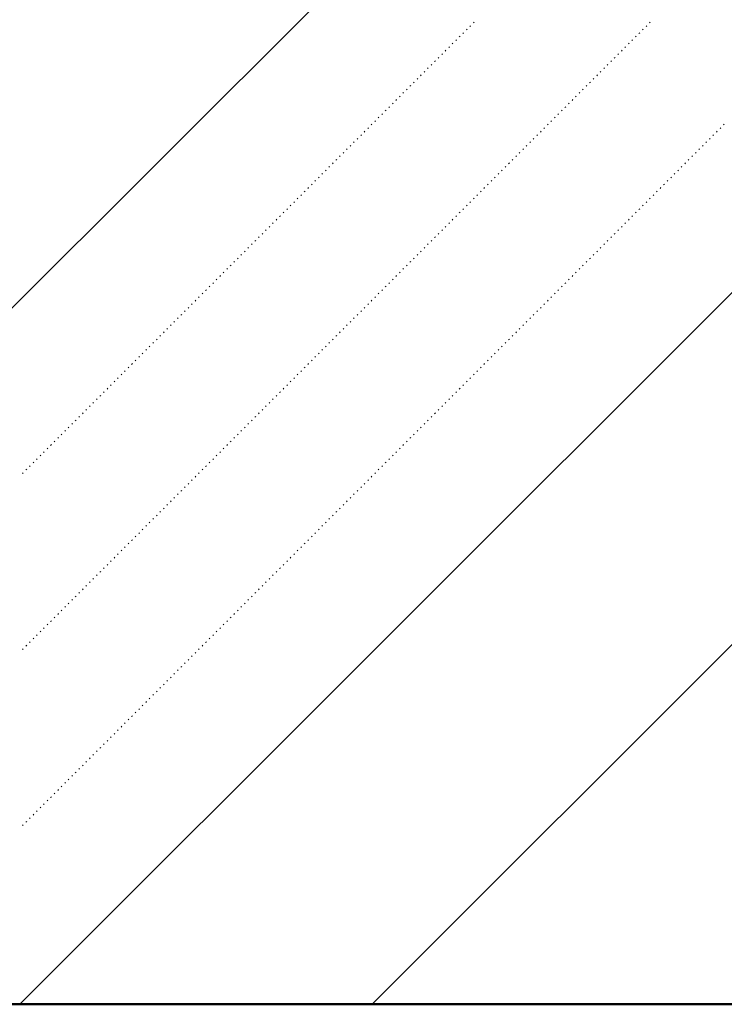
# Model space of a CAD drawing. Header units: millimetres. Extents: x 0 to 1260, y 0 to 297.
# Tile 9 of 104: x 51.92 to 55.46, y 111.87 to 116.81. Entities that reach past the tile are written whole.
import ezdxf

# ---------------------------------------------------------------- set-up
doc = ezdxf.new("R2010")
doc.units = ezdxf.units.MM
for name, pattern in [('K5LT32802', [0]), ('K5LT32806', [0]), ('K5LT_BASIC', [0])]:
    doc.linetypes.add(name, pattern=pattern)
doc.layers.add('Системный слой', color=7, linetype='Continuous')

# ---------------------------------------------------------------- blocks, each defined once
blk = doc.blocks.new('U86')
at = {"layer": 'Системный слой', "color": 7, "linetype": 'K5LT32802', "lineweight": 9}
for p, q in [((48.3867, 111.8654), (63.8909, 127.3697)), ((51.9222, 111.8654), (63.4126, 123.3558)), ((53.69, 111.8654), (63.8852, 122.0607))]:
    blk.add_line(p, q, dxfattribs=at)
at = {"layer": 'Системный слой', "color": 7, "linetype": 'K5LT32806', "lineweight": 18}
for p, q in [((54.1808, 116.7757), (54.1843, 116.7792)), ((54.1985, 116.7934), (54.202, 116.7969)), ((55.0647, 116.7757), (55.0682, 116.7792)), ((55.0824, 116.7934), (55.0859, 116.7969)), ((54.1278, 116.7226), (54.1313, 116.7262)), ((54.1454, 116.7403), (54.149, 116.7439)), ((54.1631, 116.758), (54.1667, 116.7615)), ((55.0116, 116.7226), (55.0152, 116.7262)), ((55.0293, 116.7403), (55.0329, 116.7439)), ((55.047, 116.758), (55.0505, 116.7615)), ((54.0924, 116.6873), (54.0959, 116.6908)), ((54.1101, 116.705), (54.1136, 116.7085)), ((54.9763, 116.6873), (54.9798, 116.6908)), ((54.994, 116.705), (54.9975, 116.7085)), ((54.0394, 116.6343), (54.0429, 116.6378)), ((54.0571, 116.6519), (54.0606, 116.6555)), ((54.0747, 116.6696), (54.0783, 116.6731)), ((54.9233, 116.6343), (54.9268, 116.6378)), ((54.9409, 116.6519), (54.9445, 116.6555)), ((54.9586, 116.6696), (54.9622, 116.6731)), ((53.9863, 116.5812), (53.9899, 116.5848)), ((54.004, 116.5989), (54.0076, 116.6024)), ((54.0217, 116.6166), (54.0252, 116.6201)), ((54.8702, 116.5812), (54.8738, 116.5848)), ((54.8879, 116.5989), (54.8914, 116.6024)), ((54.9056, 116.6166), (54.9091, 116.6201)), ((53.9333, 116.5282), (53.9368, 116.5317)), ((53.951, 116.5459), (53.9545, 116.5494)), ((53.9687, 116.5635), (53.9722, 116.5671)), ((54.8172, 116.5282), (54.8207, 116.5317)), ((54.8349, 116.5459), (54.8384, 116.5494)), ((54.8525, 116.5635), (54.8561, 116.5671)), ((53.8803, 116.4752), (53.8838, 116.4787)), ((53.898, 116.4928), (53.9015, 116.4964)), ((53.9156, 116.5105), (53.9192, 116.5141)), ((54.7642, 116.4752), (54.7677, 116.4787)), ((54.7818, 116.4928), (54.7854, 116.4964)), ((54.7995, 116.5105), (54.8031, 116.5141)), ((53.8449, 116.4398), (53.8485, 116.4433)), ((53.8626, 116.4575), (53.8661, 116.461)), ((54.7288, 116.4398), (54.7323, 116.4433)), ((54.7465, 116.4575), (54.75, 116.461)), ((53.7919, 116.3868), (53.7954, 116.3903)), ((53.8096, 116.4044), (53.8131, 116.408)), ((53.8272, 116.4221), (53.8308, 116.4257)), ((54.6758, 116.3868), (54.6793, 116.3903)), ((54.6935, 116.4044), (54.697, 116.408)), ((54.7111, 116.4221), (54.7147, 116.4257)), ((53.7389, 116.3337), (53.7424, 116.3373)), ((53.7565, 116.3514), (53.7601, 116.355)), ((53.7742, 116.3691), (53.7777, 116.3726)), ((54.6227, 116.3337), (54.6263, 116.3373)), ((54.6404, 116.3514), (54.644, 116.355)), ((54.6581, 116.3691), (54.6616, 116.3726)), ((53.6858, 116.2807), (53.6894, 116.2842)), ((53.7035, 116.2984), (53.707, 116.3019)), ((53.7212, 116.3161), (53.7247, 116.3196)), ((54.5697, 116.2807), (54.5732, 116.2842)), ((54.5874, 116.2984), (54.5909, 116.3019)), ((54.6051, 116.3161), (54.6086, 116.3196)), ((55.4536, 116.2807), (55.4571, 116.2842)), ((53.6328, 116.2277), (53.6363, 116.2312)), ((53.6505, 116.2453), (53.654, 116.2489)), ((53.6681, 116.263), (53.6717, 116.2666)), ((54.5167, 116.2277), (54.5202, 116.2312)), ((54.5344, 116.2453), (54.5379, 116.2489)), ((54.552, 116.263), (54.5556, 116.2666)), ((55.4006, 116.2277), (55.4041, 116.2312)), ((55.4182, 116.2453), (55.4218, 116.2489)), ((55.4359, 116.263), (55.4394, 116.2666)), ((53.5974, 116.1923), (53.601, 116.1959)), ((53.6151, 116.21), (53.6186, 116.2135)), ((54.4813, 116.1923), (54.4849, 116.1959)), ((54.499, 116.21), (54.5025, 116.2135)), ((55.3652, 116.1923), (55.3687, 116.1959)), ((55.3829, 116.21), (55.3864, 116.2135)), ((53.5444, 116.1393), (53.5479, 116.1428)), ((53.5621, 116.157), (53.5656, 116.1605)), ((53.5798, 116.1746), (53.5833, 116.1782)), ((54.4283, 116.1393), (54.4318, 116.1428)), ((54.446, 116.157), (54.4495, 116.1605)), ((54.4636, 116.1746), (54.4672, 116.1782)), ((55.3122, 116.1393), (55.3157, 116.1428)), ((55.3298, 116.157), (55.3334, 116.1605)), ((55.3475, 116.1746), (55.3511, 116.1782)), ((53.4914, 116.0863), (53.4949, 116.0898)), ((53.509, 116.1039), (53.5126, 116.1075)), ((53.5267, 116.1216), (53.5303, 116.1251)), ((54.3753, 116.0863), (54.3788, 116.0898)), ((54.3929, 116.1039), (54.3965, 116.1075)), ((54.4106, 116.1216), (54.4141, 116.1251)), ((55.2591, 116.0863), (55.2627, 116.0898)), ((55.2768, 116.1039), (55.2803, 116.1075)), ((55.2945, 116.1216), (55.298, 116.1251)), ((53.4383, 116.0332), (53.4419, 116.0368)), ((53.456, 116.0509), (53.4595, 116.0544)), ((53.4737, 116.0686), (53.4772, 116.0721)), ((54.3222, 116.0332), (54.3258, 116.0368)), ((54.3399, 116.0509), (54.3434, 116.0544)), ((54.3576, 116.0686), (54.3611, 116.0721)), ((55.2061, 116.0332), (55.2096, 116.0368)), ((55.2238, 116.0509), (55.2273, 116.0544)), ((55.2415, 116.0686), (55.245, 116.0721)), ((53.3853, 115.9802), (53.3888, 115.9837)), ((53.403, 115.9979), (53.4065, 116.0014)), ((53.4207, 116.0155), (53.4242, 116.0191)), ((54.2692, 115.9802), (54.2727, 115.9837)), ((54.2869, 115.9979), (54.2904, 116.0014)), ((54.3045, 116.0155), (54.3081, 116.0191)), ((55.1531, 115.9802), (55.1566, 115.9837)), ((55.1707, 115.9979), (55.1743, 116.0014)), ((55.1884, 116.0155), (55.192, 116.0191)), ((53.3499, 115.9448), (53.3535, 115.9484)), ((53.3676, 115.9625), (53.3712, 115.966)), ((54.2338, 115.9448), (54.2374, 115.9484)), ((54.2515, 115.9625), (54.255, 115.966)), ((55.1177, 115.9448), (55.1213, 115.9484)), ((55.1354, 115.9625), (55.1389, 115.966)), ((53.2969, 115.8918), (53.3005, 115.8953)), ((53.3146, 115.9095), (53.3181, 115.913)), ((53.3323, 115.9272), (53.3358, 115.9307)), ((54.1808, 115.8918), (54.1843, 115.8953)), ((54.1985, 115.9095), (54.202, 115.913)), ((54.2162, 115.9272), (54.2197, 115.9307)), ((55.0647, 115.8918), (55.0682, 115.8953)), ((55.0824, 115.9095), (55.0859, 115.913)), ((55.1, 115.9272), (55.1036, 115.9307)), ((53.2439, 115.8388), (53.2474, 115.8423)), ((53.2616, 115.8564), (53.2651, 115.86)), ((53.2792, 115.8741), (53.2828, 115.8777)), ((54.1278, 115.8388), (54.1313, 115.8423)), ((54.1454, 115.8564), (54.149, 115.86)), ((54.1631, 115.8741), (54.1667, 115.8777)), ((55.0116, 115.8388), (55.0152, 115.8423)), ((55.0293, 115.8564), (55.0329, 115.86)), ((55.047, 115.8741), (55.0505, 115.8777)), ((53.1908, 115.7857), (53.1944, 115.7893)), ((53.2085, 115.8034), (53.2121, 115.8069)), ((53.2262, 115.8211), (53.2297, 115.8246)), ((54.0747, 115.7857), (54.0783, 115.7893)), ((54.0924, 115.8034), (54.0959, 115.8069)), ((54.1101, 115.8211), (54.1136, 115.8246)), ((54.9586, 115.7857), (54.9622, 115.7893)), ((54.9763, 115.8034), (54.9798, 115.8069)), ((54.994, 115.8211), (54.9975, 115.8246)), ((53.1555, 115.7504), (53.159, 115.7539)), ((53.1732, 115.7681), (53.1767, 115.7716)), ((54.0394, 115.7504), (54.0429, 115.7539)), ((54.0571, 115.7681), (54.0606, 115.7716)), ((54.9233, 115.7504), (54.9268, 115.7539)), ((54.9409, 115.7681), (54.9445, 115.7716)), ((53.1025, 115.6973), (53.106, 115.7009)), ((53.1201, 115.715), (53.1237, 115.7186)), ((53.1378, 115.7327), (53.1414, 115.7362)), ((53.9863, 115.6973), (53.9899, 115.7009)), ((54.004, 115.715), (54.0076, 115.7186)), ((54.0217, 115.7327), (54.0252, 115.7362)), ((54.8702, 115.6973), (54.8738, 115.7009)), ((54.8879, 115.715), (54.8914, 115.7186)), ((54.9056, 115.7327), (54.9091, 115.7362)), ((53.0494, 115.6443), (53.053, 115.6478)), ((53.0671, 115.662), (53.0706, 115.6655)), ((53.0848, 115.6797), (53.0883, 115.6832)), ((53.9333, 115.6443), (53.9368, 115.6478)), ((53.951, 115.662), (53.9545, 115.6655)), ((53.9687, 115.6797), (53.9722, 115.6832)), ((54.8172, 115.6443), (54.8207, 115.6478)), ((54.8349, 115.662), (54.8384, 115.6655)), ((54.8525, 115.6797), (54.8561, 115.6832)), ((52.9964, 115.5913), (52.9999, 115.5948)), ((53.0141, 115.609), (53.0176, 115.6125)), ((53.0317, 115.6266), (53.0353, 115.6302)), ((53.8803, 115.5913), (53.8838, 115.5948)), ((53.898, 115.609), (53.9015, 115.6125)), ((53.9156, 115.6266), (53.9192, 115.6302)), ((54.7642, 115.5913), (54.7677, 115.5948)), ((54.7818, 115.609), (54.7854, 115.6125)), ((54.7995, 115.6266), (54.8031, 115.6302)), ((52.9434, 115.5382), (52.9469, 115.5418)), ((52.961, 115.5559), (52.9646, 115.5595)), ((52.9787, 115.5736), (52.9823, 115.5771)), ((53.8272, 115.5382), (53.8308, 115.5418)), ((53.8449, 115.5559), (53.8485, 115.5595)), ((53.8626, 115.5736), (53.8661, 115.5771)), ((54.7111, 115.5382), (54.7147, 115.5418)), ((54.7288, 115.5559), (54.7323, 115.5595)), ((54.7465, 115.5736), (54.75, 115.5771)), ((52.908, 115.5029), (52.9115, 115.5064)), ((52.9257, 115.5206), (52.9292, 115.5241)), ((53.7919, 115.5029), (53.7954, 115.5064)), ((53.8096, 115.5206), (53.8131, 115.5241)), ((54.6758, 115.5029), (54.6793, 115.5064)), ((54.6935, 115.5206), (54.697, 115.5241)), ((52.855, 115.4499), (52.8585, 115.4534)), ((52.8727, 115.4675), (52.8762, 115.4711)), ((52.8903, 115.4852), (52.8939, 115.4887)), ((53.7389, 115.4499), (53.7424, 115.4534)), ((53.7565, 115.4675), (53.7601, 115.4711)), ((53.7742, 115.4852), (53.7777, 115.4887)), ((54.6227, 115.4499), (54.6263, 115.4534)), ((54.6404, 115.4675), (54.644, 115.4711)), ((54.6581, 115.4852), (54.6616, 115.4887)), ((52.8019, 115.3968), (52.8055, 115.4004)), ((52.8196, 115.4145), (52.8232, 115.418)), ((52.8373, 115.4322), (52.8408, 115.4357)), ((53.6858, 115.3968), (53.6894, 115.4004)), ((53.7035, 115.4145), (53.707, 115.418)), ((53.7212, 115.4322), (53.7247, 115.4357)), ((54.5697, 115.3968), (54.5732, 115.4004)), ((54.5874, 115.4145), (54.5909, 115.418)), ((54.6051, 115.4322), (54.6086, 115.4357)), ((52.7489, 115.3438), (52.7524, 115.3473)), ((52.7666, 115.3615), (52.7701, 115.365)), ((52.7843, 115.3791), (52.7878, 115.3827)), ((53.6328, 115.3438), (53.6363, 115.3473)), ((53.6505, 115.3615), (53.654, 115.365)), ((53.6681, 115.3791), (53.6717, 115.3827)), ((54.5167, 115.3438), (54.5202, 115.3473)), ((54.5344, 115.3615), (54.5379, 115.365)), ((54.552, 115.3791), (54.5556, 115.3827)), ((52.6959, 115.2908), (52.6994, 115.2943)), ((52.7136, 115.3084), (52.7171, 115.312)), ((52.7312, 115.3261), (52.7348, 115.3296)), ((53.5798, 115.2908), (53.5833, 115.2943)), ((53.5974, 115.3084), (53.601, 115.312)), ((53.6151, 115.3261), (53.6186, 115.3296)), ((54.4636, 115.2908), (54.4672, 115.2943)), ((54.4813, 115.3084), (54.4849, 115.312)), ((54.499, 115.3261), (54.5025, 115.3296)), ((52.6605, 115.2554), (52.6641, 115.2589)), ((52.6782, 115.2731), (52.6817, 115.2766)), ((53.5444, 115.2554), (53.5479, 115.2589)), ((53.5621, 115.2731), (53.5656, 115.2766)), ((54.4283, 115.2554), (54.4318, 115.2589)), ((54.446, 115.2731), (54.4495, 115.2766)), ((52.6075, 115.2024), (52.611, 115.2059)), ((52.6252, 115.22), (52.6287, 115.2236)), ((52.6428, 115.2377), (52.6464, 115.2413)), ((53.4914, 115.2024), (53.4949, 115.2059)), ((53.509, 115.22), (53.5126, 115.2236)), ((53.5267, 115.2377), (53.5303, 115.2413)), ((54.3753, 115.2024), (54.3788, 115.2059)), ((54.3929, 115.22), (54.3965, 115.2236)), ((54.4106, 115.2377), (54.4141, 115.2413)), ((52.5545, 115.1493), (52.558, 115.1529)), ((52.5721, 115.167), (52.5757, 115.1705)), ((52.5898, 115.1847), (52.5933, 115.1882)), ((53.4383, 115.1493), (53.4419, 115.1529)), ((53.456, 115.167), (53.4595, 115.1705)), ((53.4737, 115.1847), (53.4772, 115.1882)), ((54.3222, 115.1493), (54.3258, 115.1529)), ((54.3399, 115.167), (54.3434, 115.1705)), ((54.3576, 115.1847), (54.3611, 115.1882)), ((52.5014, 115.0963), (52.505, 115.0998)), ((52.5191, 115.114), (52.5226, 115.1175)), ((52.5368, 115.1317), (52.5403, 115.1352)), ((53.3853, 115.0963), (53.3888, 115.0998)), ((53.403, 115.114), (53.4065, 115.1175)), ((53.4207, 115.1317), (53.4242, 115.1352)), ((54.2692, 115.0963), (54.2727, 115.0998)), ((54.2869, 115.114), (54.2904, 115.1175)), ((54.3045, 115.1317), (54.3081, 115.1352)), ((52.4484, 115.0433), (52.4519, 115.0468)), ((52.4661, 115.0609), (52.4696, 115.0645)), ((52.4837, 115.0786), (52.4873, 115.0822)), ((53.3323, 115.0433), (53.3358, 115.0468)), ((53.3499, 115.0609), (53.3535, 115.0645)), ((53.3676, 115.0786), (53.3712, 115.0822)), ((54.2162, 115.0433), (54.2197, 115.0468)), ((54.2338, 115.0609), (54.2374, 115.0645)), ((54.2515, 115.0786), (54.255, 115.0822)), ((52.413, 115.0079), (52.4166, 115.0114)), ((52.4307, 115.0256), (52.4342, 115.0291)), ((53.2969, 115.0079), (53.3005, 115.0114)), ((53.3146, 115.0256), (53.3181, 115.0291)), ((54.1808, 115.0079), (54.1843, 115.0114)), ((54.1985, 115.0256), (54.202, 115.0291)), ((52.36, 114.9549), (52.3635, 114.9584)), ((52.3777, 114.9726), (52.3812, 114.9761)), ((52.3954, 114.9902), (52.3989, 114.9938)), ((53.2439, 114.9549), (53.2474, 114.9584)), ((53.2616, 114.9726), (53.2651, 114.9761)), ((53.2792, 114.9902), (53.2828, 114.9938)), ((54.1278, 114.9549), (54.1313, 114.9584)), ((54.1454, 114.9726), (54.149, 114.9761)), ((54.1631, 114.9902), (54.1667, 114.9938)), ((52.307, 114.9018), (52.3105, 114.9054)), ((52.3246, 114.9195), (52.3282, 114.9231)), ((52.3423, 114.9372), (52.3459, 114.9407)), ((53.1908, 114.9018), (53.1944, 114.9054)), ((53.2085, 114.9195), (53.2121, 114.9231)), ((53.2262, 114.9372), (53.2297, 114.9407)), ((54.0747, 114.9018), (54.0783, 114.9054)), ((54.0924, 114.9195), (54.0959, 114.9231)), ((54.1101, 114.9372), (54.1136, 114.9407)), ((52.2539, 114.8488), (52.2575, 114.8523)), ((52.2716, 114.8665), (52.2751, 114.87)), ((52.2893, 114.8842), (52.2928, 114.8877)), ((53.1378, 114.8488), (53.1414, 114.8523)), ((53.1555, 114.8665), (53.159, 114.87)), ((53.1732, 114.8842), (53.1767, 114.8877)), ((54.0217, 114.8488), (54.0252, 114.8523)), ((54.0394, 114.8665), (54.0429, 114.87)), ((54.0571, 114.8842), (54.0606, 114.8877)), ((52.2009, 114.7958), (52.2044, 114.7993)), ((52.2186, 114.8135), (52.2221, 114.817)), ((52.2363, 114.8311), (52.2398, 114.8347)), ((53.0848, 114.7958), (53.0883, 114.7993)), ((53.1025, 114.8135), (53.106, 114.817)), ((53.1201, 114.8311), (53.1237, 114.8347)), ((53.9687, 114.7958), (53.9722, 114.7993)), ((53.9863, 114.8135), (53.9899, 114.817)), ((54.004, 114.8311), (54.0076, 114.8347)), ((52.1655, 114.7604), (52.1691, 114.764)), ((52.1832, 114.7781), (52.1868, 114.7816)), ((53.0494, 114.7604), (53.053, 114.764)), ((53.0671, 114.7781), (53.0706, 114.7816)), ((53.9333, 114.7604), (53.9368, 114.764)), ((53.951, 114.7781), (53.9545, 114.7816)), ((52.1125, 114.7074), (52.116, 114.7109)), ((52.1302, 114.7251), (52.1337, 114.7286)), ((52.1479, 114.7427), (52.1514, 114.7463)), ((52.9964, 114.7074), (52.9999, 114.7109)), ((53.0141, 114.7251), (53.0176, 114.7286)), ((53.0317, 114.7427), (53.0353, 114.7463)), ((53.8803, 114.7074), (53.8838, 114.7109)), ((53.898, 114.7251), (53.9015, 114.7286)), ((53.9156, 114.7427), (53.9192, 114.7463)), ((52.0595, 114.6544), (52.063, 114.6579)), ((52.0772, 114.672), (52.0807, 114.6756)), ((52.0948, 114.6897), (52.0984, 114.6933)), ((52.9434, 114.6544), (52.9469, 114.6579)), ((52.961, 114.672), (52.9646, 114.6756)), ((52.9787, 114.6897), (52.9823, 114.6933)), ((53.8272, 114.6544), (53.8308, 114.6579)), ((53.8449, 114.672), (53.8485, 114.6756)), ((53.8626, 114.6897), (53.8661, 114.6933)), ((52.0064, 114.6013), (52.01, 114.6049)), ((52.0241, 114.619), (52.0277, 114.6225)), ((52.0418, 114.6367), (52.0453, 114.6402)), ((52.8903, 114.6013), (52.8939, 114.6049)), ((52.908, 114.619), (52.9115, 114.6225)), ((52.9257, 114.6367), (52.9292, 114.6402)), ((53.7742, 114.6013), (53.7777, 114.6049)), ((53.7919, 114.619), (53.7954, 114.6225)), ((53.8096, 114.6367), (53.8131, 114.6402)), ((51.9534, 114.5483), (51.9569, 114.5518)), ((51.9711, 114.566), (51.9746, 114.5695)), ((51.9888, 114.5836), (51.9923, 114.5872)), ((52.8373, 114.5483), (52.8408, 114.5518)), ((52.855, 114.566), (52.8585, 114.5695)), ((52.8727, 114.5836), (52.8762, 114.5872)), ((53.7212, 114.5483), (53.7247, 114.5518)), ((53.7389, 114.566), (53.7424, 114.5695)), ((53.7565, 114.5836), (53.7601, 114.5872)), ((51.9357, 114.5306), (51.9393, 114.5342)), ((52.8019, 114.5129), (52.8055, 114.5165)), ((52.8196, 114.5306), (52.8232, 114.5342)), ((53.6858, 114.5129), (53.6894, 114.5165)), ((53.7035, 114.5306), (53.707, 114.5342)), ((52.7489, 114.4599), (52.7524, 114.4634)), ((52.7666, 114.4776), (52.7701, 114.4811)), ((52.7843, 114.4953), (52.7878, 114.4988)), ((53.6328, 114.4599), (53.6363, 114.4634)), ((53.6505, 114.4776), (53.654, 114.4811)), ((53.6681, 114.4953), (53.6717, 114.4988)), ((52.6959, 114.4069), (52.6994, 114.4104)), ((52.7136, 114.4245), (52.7171, 114.4281)), ((52.7312, 114.4422), (52.7348, 114.4458)), ((53.5798, 114.4069), (53.5833, 114.4104)), ((53.5974, 114.4245), (53.601, 114.4281)), ((53.6151, 114.4422), (53.6186, 114.4458)), ((52.6428, 114.3538), (52.6464, 114.3574)), ((52.6605, 114.3715), (52.6641, 114.3751)), ((52.6782, 114.3892), (52.6817, 114.3927)), ((53.5267, 114.3538), (53.5303, 114.3574)), ((53.5444, 114.3715), (53.5479, 114.3751)), ((53.5621, 114.3892), (53.5656, 114.3927)), ((52.5898, 114.3008), (52.5933, 114.3043)), ((52.6075, 114.3185), (52.611, 114.322)), ((52.6252, 114.3362), (52.6287, 114.3397)), ((53.4737, 114.3008), (53.4772, 114.3043)), ((53.4914, 114.3185), (53.4949, 114.322)), ((53.509, 114.3362), (53.5126, 114.3397)), ((52.5545, 114.2655), (52.558, 114.269)), ((52.5721, 114.2831), (52.5757, 114.2867)), ((53.4383, 114.2655), (53.4419, 114.269)), ((53.456, 114.2831), (53.4595, 114.2867)), ((52.5014, 114.2124), (52.505, 114.216)), ((52.5191, 114.2301), (52.5226, 114.2336)), ((52.5368, 114.2478), (52.5403, 114.2513)), ((53.3853, 114.2124), (53.3888, 114.216)), ((53.403, 114.2301), (53.4065, 114.2336)), ((53.4207, 114.2478), (53.4242, 114.2513)), ((52.4484, 114.1594), (52.4519, 114.1629)), ((52.4661, 114.1771), (52.4696, 114.1806)), ((52.4837, 114.1947), (52.4873, 114.1983)), ((53.3323, 114.1594), (53.3358, 114.1629)), ((53.3499, 114.1771), (53.3535, 114.1806)), ((53.3676, 114.1947), (53.3712, 114.1983)), ((52.3954, 114.1064), (52.3989, 114.1099)), ((52.413, 114.124), (52.4166, 114.1276)), ((52.4307, 114.1417), (52.4342, 114.1452)), ((53.2792, 114.1064), (53.2828, 114.1099)), ((53.2969, 114.124), (53.3005, 114.1276)), ((53.3146, 114.1417), (53.3181, 114.1452)), ((52.3423, 114.0533), (52.3459, 114.0569)), ((52.36, 114.071), (52.3635, 114.0745)), ((52.3777, 114.0887), (52.3812, 114.0922)), ((53.2262, 114.0533), (53.2297, 114.0569)), ((53.2439, 114.071), (53.2474, 114.0745)), ((53.2616, 114.0887), (53.2651, 114.0922)), ((52.307, 114.018), (52.3105, 114.0215)), ((52.3246, 114.0356), (52.3282, 114.0392)), ((53.1908, 114.018), (53.1944, 114.0215)), ((53.2085, 114.0356), (53.2121, 114.0392)), ((52.2539, 113.9649), (52.2575, 113.9685)), ((52.2716, 113.9826), (52.2751, 113.9861)), ((52.2893, 114.0003), (52.2928, 114.0038)), ((53.1378, 113.9649), (53.1414, 113.9685)), ((53.1555, 113.9826), (53.159, 113.9861)), ((53.1732, 114.0003), (53.1767, 114.0038)), ((52.2009, 113.9119), (52.2044, 113.9154)), ((52.2186, 113.9296), (52.2221, 113.9331)), ((52.2363, 113.9473), (52.2398, 113.9508)), ((53.0848, 113.9119), (53.0883, 113.9154)), ((53.1025, 113.9296), (53.106, 113.9331)), ((53.1201, 113.9473), (53.1237, 113.9508)), ((52.1479, 113.8589), (52.1514, 113.8624)), ((52.1655, 113.8765), (52.1691, 113.8801)), ((52.1832, 113.8942), (52.1868, 113.8978)), ((53.0317, 113.8589), (53.0353, 113.8624)), ((53.0494, 113.8765), (53.053, 113.8801)), ((53.0671, 113.8942), (53.0706, 113.8978)), ((52.0948, 113.8058), (52.0984, 113.8094)), ((52.1125, 113.8235), (52.116, 113.827)), ((52.1302, 113.8412), (52.1337, 113.8447)), ((52.9787, 113.8058), (52.9823, 113.8094)), ((52.9964, 113.8235), (52.9999, 113.827)), ((53.0141, 113.8412), (53.0176, 113.8447)), ((52.0595, 113.7705), (52.063, 113.774)), ((52.0772, 113.7882), (52.0807, 113.7917)), ((52.9434, 113.7705), (52.9469, 113.774)), ((52.961, 113.7882), (52.9646, 113.7917)), ((52.0064, 113.7174), (52.01, 113.721)), ((52.0241, 113.7351), (52.0277, 113.7387)), ((52.0418, 113.7528), (52.0453, 113.7563)), ((52.8903, 113.7174), (52.8939, 113.721)), ((52.908, 113.7351), (52.9115, 113.7387)), ((52.9257, 113.7528), (52.9292, 113.7563)), ((51.9534, 113.6644), (51.9569, 113.6679)), ((51.9711, 113.6821), (51.9746, 113.6856)), ((51.9888, 113.6998), (51.9923, 113.7033)), ((52.8373, 113.6644), (52.8408, 113.6679)), ((52.855, 113.6821), (52.8585, 113.6856)), ((52.8727, 113.6998), (52.8762, 113.7033)), ((51.9357, 113.6467), (51.9393, 113.6503)), ((52.7843, 113.6114), (52.7878, 113.6149)), ((52.8019, 113.6291), (52.8055, 113.6326)), ((52.8196, 113.6467), (52.8232, 113.6503)), ((52.7312, 113.5583), (52.7348, 113.5619)), ((52.7489, 113.576), (52.7524, 113.5796)), ((52.7666, 113.5937), (52.7701, 113.5972)), ((52.6959, 113.523), (52.6994, 113.5265)), ((52.7136, 113.5407), (52.7171, 113.5442)), ((52.6428, 113.47), (52.6464, 113.4735)), ((52.6605, 113.4876), (52.6641, 113.4912)), ((52.6782, 113.5053), (52.6817, 113.5088)), ((52.5898, 113.4169), (52.5933, 113.4205)), ((52.6075, 113.4346), (52.611, 113.4381)), ((52.6252, 113.4523), (52.6287, 113.4558)), ((52.5368, 113.3639), (52.5403, 113.3674)), ((52.5545, 113.3816), (52.558, 113.3851)), ((52.5721, 113.3992), (52.5757, 113.4028)), ((52.4837, 113.3109), (52.4873, 113.3144)), ((52.5014, 113.3285), (52.505, 113.3321)), ((52.5191, 113.3462), (52.5226, 113.3497)), ((52.4484, 113.2755), (52.4519, 113.279)), ((52.4661, 113.2932), (52.4696, 113.2967)), ((52.3954, 113.2225), (52.3989, 113.226)), ((52.413, 113.2401), (52.4166, 113.2437)), ((52.4307, 113.2578), (52.4342, 113.2614)), ((52.3423, 113.1694), (52.3459, 113.173)), ((52.36, 113.1871), (52.3635, 113.1906)), ((52.3777, 113.2048), (52.3812, 113.2083)), ((52.2893, 113.1164), (52.2928, 113.1199)), ((52.307, 113.1341), (52.3105, 113.1376)), ((52.3246, 113.1518), (52.3282, 113.1553)), ((52.2363, 113.0634), (52.2398, 113.0669)), ((52.2539, 113.081), (52.2575, 113.0846)), ((52.2716, 113.0987), (52.2751, 113.1023)), ((52.2009, 113.028), (52.2044, 113.0315)), ((52.2186, 113.0457), (52.2221, 113.0492)), ((52.1479, 112.975), (52.1514, 112.9785)), ((52.1655, 112.9927), (52.1691, 112.9962)), ((52.1832, 113.0103), (52.1868, 113.0139)), ((52.0948, 112.9219), (52.0984, 112.9255)), ((52.1125, 112.9396), (52.116, 112.9432)), ((52.1302, 112.9573), (52.1337, 112.9608)), ((52.0418, 112.8689), (52.0453, 112.8725)), ((52.0595, 112.8866), (52.063, 112.8901)), ((52.0772, 112.9043), (52.0807, 112.9078)), ((51.9888, 112.8159), (51.9923, 112.8194)), ((52.0064, 112.8336), (52.01, 112.8371)), ((52.0241, 112.8512), (52.0277, 112.8548)), ((51.9534, 112.7805), (51.9569, 112.7841)), ((51.9711, 112.7982), (51.9746, 112.8017)), ((51.9357, 112.7628), (51.9393, 112.7664))]:
    blk.add_line(p, q, dxfattribs=at)

msp = doc.modelspace()

# ---------------------------------------------------------------- linework, layer by layer
at = {"layer": 'Системный слой', "color": 7, "linetype": 'K5LT_BASIC', "lineweight": 50}
msp.add_line((63.88519, 111.86544), (43.88519, 111.86544), dxfattribs=at)

# ---------------------------------------------------------------- block references
at = {"layer": 'Системный слой'}
msp.add_blockref('U86', (0, 0), dxfattribs=at)

doc.saveas('drawing.dxf')
